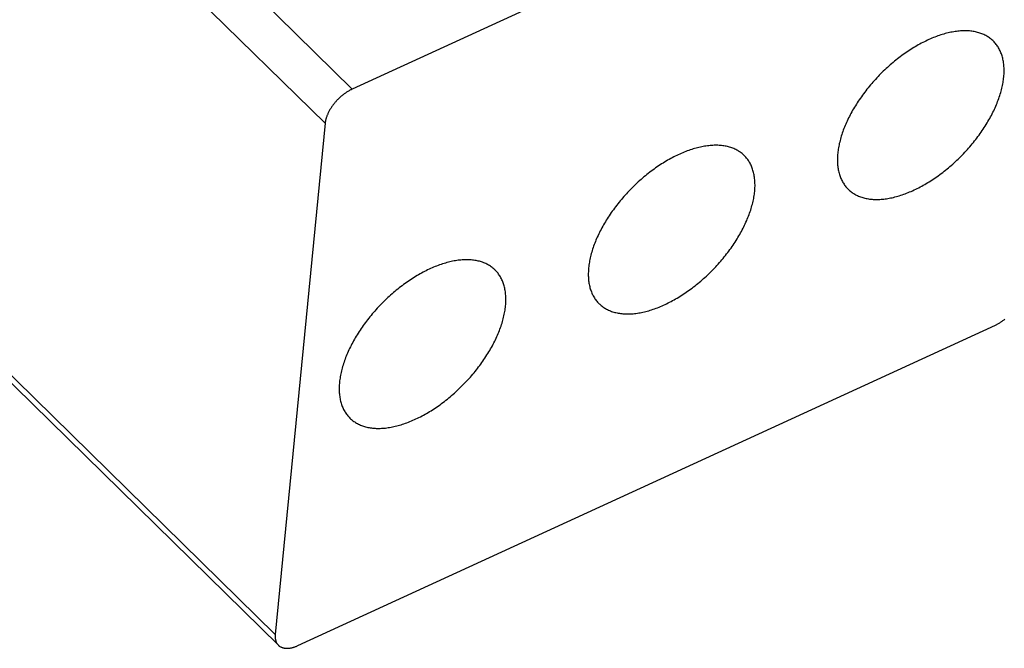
# Model space of a CAD drawing. Extents: x 0 to 594, y 0 to 420.
# Tile 59 of 107: x 516.31 to 525.81, y 108.28 to 114.33. Entities that reach past the tile are written whole.
import ezdxf

# ---------------------------------------------------------------- set-up
doc = ezdxf.new("R2010")
doc.units = 0
doc.header["$LTSCALE"] = 32.67
doc.layers.get('0').update_dxf_attribs({"linetype": 'CONTINUOUS'})

msp = doc.modelspace()

# ---------------------------------------------------------------- linework, layer by layer
at = {"color": 9, "linetype": 'CONTINUOUS'}
for p, q in [((515.9561, 117.1605), (519.5214, 113.6662)), ((515.6945, 116.8327), (519.2598, 113.3384)), ((515.2128, 111.9033), (518.7781, 108.4089))]:
    msp.add_line(p, q, dxfattribs=at)
at = {"color": 7, "linetype": 'CONTINUOUS'}
for p, q in [((521.4443, 114.549), (519.5214, 113.6662)), ((519.2598, 113.3384), (518.7781, 108.4089)), ((518.9972, 108.3018), (525.7271, 111.3917)), ((515.9242, 111.1319), (518.8084, 108.305))]:
    msp.add_line(p, q, dxfattribs=at)
for points in [[(525.7065, 114.1292), (525.7008, 114.1346), (525.6933, 114.1413), (525.6856, 114.1479), (525.6777, 114.1541), (525.6695, 114.1601), (525.6611, 114.1659), (525.6525, 114.1714), (525.6437, 114.1767), (525.6347, 114.1818), (525.6255, 114.1865), (525.6161, 114.1911), (525.6064, 114.1953), (525.5966, 114.1993), (525.5866, 114.2031), (525.5764, 114.2066), (525.566, 114.2098), (525.5554, 114.2128), (525.5446, 114.2155), (525.5337, 114.2179), (525.5226, 114.2201), (525.5113, 114.222), (525.4998, 114.2236), (525.4882, 114.225), (525.4764, 114.2261), (525.4645, 114.227), (525.4524, 114.2275), (525.4402, 114.2278), (525.4278, 114.2279), (525.4153, 114.2276), (525.4027, 114.2271), (525.3899, 114.2264), (525.377, 114.2253), (525.364, 114.224), (525.3508, 114.2225), (525.3376, 114.2206), (525.3242, 114.2185), (525.3107, 114.2162), (525.2971, 114.2136), (525.2835, 114.2107), (525.2697, 114.2075), (525.2559, 114.2041), (525.242, 114.2004), (525.228, 114.1965), (525.2139, 114.1923), (525.1997, 114.1878), (525.1855, 114.1831), (525.1712, 114.1782), (525.1569, 114.173), (525.1426, 114.1675), (525.1281, 114.1618), (525.1137, 114.1559), (525.0992, 114.1497), (525.0847, 114.1432), (525.0701, 114.1365), (525.0555, 114.1296), (525.041, 114.1225), (525.0264, 114.1151), (525.0118, 114.1075), (524.9972, 114.0996), (524.9826, 114.0915), (524.968, 114.0832), (524.9534, 114.0747), (524.9388, 114.066), (524.9243, 114.0571), (524.9098, 114.0479), (524.8953, 114.0385), (524.8808, 114.0289), (524.8664, 114.0192), (524.8521, 114.0092), (524.8378, 113.999), (524.8235, 113.9887), (524.8093, 113.9781), (524.7952, 113.9674), (524.7811, 113.9565), (524.7671, 113.9454), (524.7532, 113.9341), (524.7394, 113.9226), (524.7257, 113.911), (524.712, 113.8992), (524.6985, 113.8873), (524.6851, 113.8752), (524.6717, 113.863), (524.6585, 113.8506), (524.6454, 113.838), (524.6324, 113.8254), (524.6195, 113.8126), (524.6068, 113.7996), (524.5942, 113.7866), (524.5817, 113.7734), (524.5694, 113.7601), (524.5572, 113.7466), (524.5452, 113.7331), (524.5333, 113.7195), (524.5215, 113.7057), (524.51, 113.6919), (524.4986, 113.678), (524.4873, 113.664), (524.4763, 113.6499), (524.4654, 113.6357), (524.4547, 113.6215), (524.4441, 113.6071), (524.4338, 113.5928), (524.4236, 113.5783), (524.4136, 113.5638), (524.4039, 113.5493), (524.3943, 113.5347), (524.3849, 113.5201), (524.3758, 113.5055), (524.3668, 113.4908), (524.3581, 113.4761), (524.3495, 113.4613), (524.3412, 113.4466), (524.3331, 113.4318), (524.3252, 113.4171), (524.3176, 113.4023), (524.3102, 113.3876), (524.303, 113.3728), (524.296, 113.3581), (524.2893, 113.3434), (524.2828, 113.3287), (524.2765, 113.314), (524.2705, 113.2994), (524.2648, 113.2848), (524.2592, 113.2702), (524.254, 113.2557), (524.2489, 113.2413), (524.2442, 113.2269), (524.2396, 113.2126), (524.2354, 113.1983), (524.2313, 113.1841), (524.2276, 113.17), (524.2241, 113.156), (524.2208, 113.142), (524.2178, 113.1281), (524.2151, 113.1144), (524.2126, 113.1007), (524.2104, 113.0872), (524.2085, 113.0737), (524.2068, 113.0604), (524.2054, 113.0471)], [(525.8077, 113.7828), (525.8089, 113.7959), (525.8098, 113.8089), (525.8104, 113.8218), (525.8108, 113.8345), (525.8108, 113.847), (525.8107, 113.8595), (525.8102, 113.8718), (525.8095, 113.8839), (525.8086, 113.8959), (525.8073, 113.9077), (525.8059, 113.9194), (525.8041, 113.9309), (525.8021, 113.9422), (525.7998, 113.9533), (525.7972, 113.9643), (525.7944, 113.9751), (525.7914, 113.9857), (525.7881, 113.9961), (525.7845, 114.0063), (525.7806, 114.0164), (525.7765, 114.0262), (525.7722, 114.0358), (525.7676, 114.0453), (525.7627, 114.0545), (525.7576, 114.0635), (525.7523, 114.0723), (525.7467, 114.0809), (525.7409, 114.0892), (525.7348, 114.0973), (525.7285, 114.1053), (525.7219, 114.1129), (525.7151, 114.1204), (525.7081, 114.1276), (525.7065, 114.1292)], [(524.3066, 112.7008), (524.3123, 112.6954), (524.3198, 112.6886), (524.3275, 112.6821), (524.3354, 112.6759), (524.3436, 112.6698), (524.3519, 112.6641), (524.3605, 112.6585), (524.3693, 112.6532), (524.3784, 112.6482), (524.3876, 112.6434), (524.397, 112.6389), (524.4066, 112.6347), (524.4165, 112.6306), (524.4265, 112.6269), (524.4367, 112.6234), (524.4471, 112.6202), (524.4577, 112.6172), (524.4685, 112.6145), (524.4794, 112.6121), (524.4905, 112.6099), (524.5018, 112.608), (524.5133, 112.6063), (524.5249, 112.605), (524.5367, 112.6039), (524.5486, 112.603), (524.5607, 112.6024), (524.5729, 112.6021), (524.5853, 112.6021), (524.5978, 112.6023), (524.6104, 112.6028), (524.6232, 112.6036), (524.6361, 112.6046), (524.6491, 112.6059), (524.6623, 112.6075), (524.6755, 112.6093), (524.6889, 112.6114), (524.7024, 112.6138), (524.7159, 112.6164), (524.7296, 112.6193), (524.7434, 112.6225), (524.7572, 112.6259), (524.7711, 112.6296), (524.7851, 112.6335), (524.7992, 112.6377), (524.8134, 112.6421), (524.8276, 112.6468), (524.8418, 112.6518), (524.8562, 112.657), (524.8705, 112.6625), (524.885, 112.6682), (524.8994, 112.6741), (524.9139, 112.6803), (524.9284, 112.6868), (524.943, 112.6934), (524.9575, 112.7004), (524.9721, 112.7075), (524.9867, 112.7149), (525.0013, 112.7225), (525.0159, 112.7304), (525.0305, 112.7384), (525.0451, 112.7467), (525.0597, 112.7552), (525.0743, 112.764), (525.0888, 112.7729), (525.1033, 112.7821), (525.1178, 112.7914), (525.1323, 112.801), (525.1467, 112.8108), (525.161, 112.8208), (525.1753, 112.8309), (525.1896, 112.8413), (525.2038, 112.8519), (525.2179, 112.8626), (525.232, 112.8735), (525.2459, 112.8846), (525.2599, 112.8959), (525.2737, 112.9073), (525.2874, 112.9189), (525.301, 112.9307), (525.3146, 112.9427), (525.328, 112.9547), (525.3414, 112.967), (525.3546, 112.9794), (525.3677, 112.9919), (525.3807, 113.0046), (525.3936, 113.0174), (525.4063, 113.0303), (525.4189, 113.0434), (525.4314, 113.0566), (525.4437, 113.0699), (525.4559, 113.0833), (525.4679, 113.0969), (525.4798, 113.1105), (525.4915, 113.1242), (525.5031, 113.1381), (525.5145, 113.152), (525.5258, 113.166), (525.5368, 113.1801), (525.5477, 113.1943), (525.5584, 113.2085), (525.569, 113.2228), (525.5793, 113.2372), (525.5895, 113.2516), (525.5994, 113.2661), (525.6092, 113.2807), (525.6188, 113.2952), (525.6282, 113.3099), (525.6373, 113.3245), (525.6463, 113.3392), (525.655, 113.3539), (525.6636, 113.3686), (525.6719, 113.3834), (525.68, 113.3981), (525.6879, 113.4129), (525.6955, 113.4277), (525.7029, 113.4424), (525.7101, 113.4572), (525.7171, 113.4719), (525.7238, 113.4866), (525.7303, 113.5013), (525.7365, 113.516), (525.7426, 113.5306), (525.7483, 113.5452), (525.7538, 113.5597), (525.7591, 113.5742), (525.7642, 113.5887), (525.7689, 113.6031), (525.7735, 113.6174), (525.7777, 113.6317), (525.7818, 113.6459), (525.7855, 113.66), (525.789, 113.674), (525.7923, 113.688), (525.7953, 113.7018), (525.798, 113.7156), (525.8005, 113.7293), (525.8027, 113.7428), (525.8046, 113.7563), (525.8063, 113.7696), (525.8077, 113.7828)], [(519.5214, 113.6662), (519.5154, 113.6634), (519.5094, 113.6604), (519.5034, 113.6573), (519.4974, 113.6541), (519.4914, 113.6508), (519.4854, 113.6473), (519.4794, 113.6437), (519.4734, 113.64), (519.4674, 113.6362), (519.4615, 113.6322), (519.4555, 113.6282), (519.4497, 113.624), (519.4438, 113.6197), (519.438, 113.6153), (519.4322, 113.6108), (519.4264, 113.6062), (519.4207, 113.6015), (519.415, 113.5968), (519.4094, 113.5919), (519.4039, 113.5869), (519.3984, 113.5819), (519.393, 113.5767), (519.3876, 113.5715), (519.3824, 113.5662), (519.3771, 113.5609), (519.372, 113.5554), (519.3669, 113.5499), (519.362, 113.5444), (519.3571, 113.5387), (519.3523, 113.5331), (519.3476, 113.5273), (519.343, 113.5216), (519.3385, 113.5157), (519.334, 113.5099), (519.3297, 113.504), (519.3255, 113.498), (519.3214, 113.4921), (519.3174, 113.4861), (519.3136, 113.48), (519.3098, 113.474), (519.3062, 113.4679), (519.3027, 113.4619), (519.2993, 113.4558), (519.296, 113.4497), (519.2929, 113.4436), (519.2898, 113.4376), (519.287, 113.4315), (519.2842, 113.4254), (519.2816, 113.4194), (519.2791, 113.4134), (519.2768, 113.4074), (519.2746, 113.4014), (519.2725, 113.3954), (519.2706, 113.3895), (519.2688, 113.3836), (519.2672, 113.3778), (519.2657, 113.372), (519.2643, 113.3663), (519.2631, 113.3606), (519.2621, 113.3549), (519.2612, 113.3493), (519.2604, 113.3438), (519.2598, 113.3384)], [(523.303, 113.0256), (523.2973, 113.0311), (523.2898, 113.0378), (523.2821, 113.0443), (523.2741, 113.0506), (523.266, 113.0566), (523.2576, 113.0624), (523.249, 113.0679), (523.2402, 113.0732), (523.2312, 113.0782), (523.222, 113.083), (523.2125, 113.0875), (523.2029, 113.0918), (523.1931, 113.0958), (523.1831, 113.0995), (523.1728, 113.103), (523.1624, 113.1063), (523.1519, 113.1092), (523.1411, 113.1119), (523.1301, 113.1144), (523.119, 113.1165), (523.1077, 113.1185), (523.0963, 113.1201), (523.0847, 113.1215), (523.0729, 113.1226), (523.061, 113.1234), (523.0489, 113.124), (523.0366, 113.1243), (523.0243, 113.1243), (523.0118, 113.1241), (522.9991, 113.1236), (522.9863, 113.1228), (522.9734, 113.1218), (522.9604, 113.1205), (522.9473, 113.1189), (522.934, 113.1171), (522.9207, 113.115), (522.9072, 113.1126), (522.8936, 113.11), (522.8799, 113.1071), (522.8662, 113.104), (522.8523, 113.1006), (522.8384, 113.0969), (522.8244, 113.0929), (522.8103, 113.0888), (522.7962, 113.0843), (522.782, 113.0796), (522.7677, 113.0746), (522.7534, 113.0694), (522.739, 113.064), (522.7246, 113.0583), (522.7101, 113.0523), (522.6956, 113.0461), (522.6811, 113.0397), (522.6666, 113.033), (522.652, 113.0261), (522.6374, 113.0189), (522.6228, 113.0115), (522.6082, 113.0039), (522.5936, 112.9961), (522.579, 112.988), (522.5644, 112.9797), (522.5498, 112.9712), (522.5353, 112.9625), (522.5207, 112.9535), (522.5062, 112.9444), (522.4917, 112.935), (522.4773, 112.9254), (522.4629, 112.9156), (522.4485, 112.9057), (522.4342, 112.8955), (522.42, 112.8851), (522.4058, 112.8746), (522.3916, 112.8638), (522.3776, 112.8529), (522.3636, 112.8418), (522.3497, 112.8305), (522.3359, 112.8191), (522.3221, 112.8075), (522.3085, 112.7957), (522.295, 112.7838), (522.2815, 112.7717), (522.2682, 112.7594), (522.255, 112.7471), (522.2419, 112.7345), (522.2289, 112.7218), (522.216, 112.709), (522.2033, 112.6961), (522.1907, 112.683), (522.1782, 112.6698), (522.1659, 112.6565), (522.1537, 112.6431), (522.1416, 112.6296), (522.1297, 112.6159), (522.118, 112.6022), (522.1064, 112.5884), (522.095, 112.5744), (522.0838, 112.5604), (522.0727, 112.5463), (522.0618, 112.5322), (522.0511, 112.5179), (522.0406, 112.5036), (522.0302, 112.4892), (522.0201, 112.4748), (522.0101, 112.4603), (522.0003, 112.4458), (521.9908, 112.4312), (521.9814, 112.4166), (521.9722, 112.4019), (521.9633, 112.3872), (521.9545, 112.3725), (521.946, 112.3578), (521.9377, 112.3431), (521.9296, 112.3283), (521.9217, 112.3135), (521.9141, 112.2988), (521.9066, 112.284), (521.8994, 112.2693), (521.8925, 112.2545), (521.8857, 112.2398), (521.8793, 112.2251), (521.873, 112.2105), (521.867, 112.1958), (521.8612, 112.1812), (521.8557, 112.1667), (521.8504, 112.1522), (521.8454, 112.1377), (521.8406, 112.1234), (521.8361, 112.109), (521.8318, 112.0948), (521.8278, 112.0806), (521.824, 112.0665), (521.8205, 112.0524), (521.8173, 112.0385), (521.8143, 112.0246), (521.8116, 112.0109), (521.8091, 111.9972), (521.8069, 111.9836), (521.8049, 111.9702), (521.8032, 111.9568), (521.8018, 111.9436)], [(523.4042, 112.6793), (523.4053, 112.6924), (523.4062, 112.7054), (523.4069, 112.7182), (523.4072, 112.7309), (523.4073, 112.7435), (523.4071, 112.7559), (523.4067, 112.7682), (523.406, 112.7804), (523.405, 112.7923), (523.4038, 112.8042), (523.4023, 112.8158), (523.4006, 112.8273), (523.3985, 112.8386), (523.3963, 112.8498), (523.3937, 112.8608), (523.3909, 112.8716), (523.3878, 112.8822), (523.3845, 112.8926), (523.3809, 112.9028), (523.3771, 112.9128), (523.373, 112.9227), (523.3687, 112.9323), (523.3641, 112.9417), (523.3592, 112.9509), (523.3541, 112.96), (523.3488, 112.9687), (523.3432, 112.9773), (523.3373, 112.9857), (523.3312, 112.9938), (523.3249, 113.0017), (523.3184, 113.0094), (523.3116, 113.0169), (523.3045, 113.0241), (523.303, 113.0256)], [(524.2054, 113.0471), (524.2042, 113.034), (524.2033, 113.0211), (524.2027, 113.0082), (524.2023, 112.9955), (524.2022, 112.9829), (524.2024, 112.9705), (524.2028, 112.9582), (524.2035, 112.9461), (524.2045, 112.9341), (524.2057, 112.9223), (524.2072, 112.9106), (524.209, 112.8991), (524.211, 112.8878), (524.2133, 112.8766), (524.2158, 112.8657), (524.2186, 112.8549), (524.2217, 112.8443), (524.225, 112.8339), (524.2286, 112.8236), (524.2325, 112.8136), (524.2366, 112.8038), (524.2409, 112.7941), (524.2455, 112.7847), (524.2504, 112.7755), (524.2555, 112.7665), (524.2608, 112.7577), (524.2664, 112.7491), (524.2722, 112.7408), (524.2783, 112.7326), (524.2846, 112.7247), (524.2912, 112.717), (524.298, 112.7096), (524.305, 112.7024), (524.3066, 112.7008)], [(521.903, 111.5973), (521.9087, 111.5918), (521.9162, 111.5851), (521.9239, 111.5786), (521.9319, 111.5723), (521.94, 111.5663), (521.9484, 111.5605), (521.957, 111.555), (521.9658, 111.5497), (521.9748, 111.5447), (521.9841, 111.5399), (521.9935, 111.5354), (522.0031, 111.5311), (522.0129, 111.5271), (522.023, 111.5234), (522.0332, 111.5199), (522.0436, 111.5166), (522.0542, 111.5137), (522.0649, 111.511), (522.0759, 111.5085), (522.087, 111.5064), (522.0983, 111.5045), (522.1097, 111.5028), (522.1213, 111.5014), (522.1331, 111.5003), (522.1451, 111.4995), (522.1571, 111.4989), (522.1694, 111.4986), (522.1817, 111.4986), (522.1943, 111.4988), (522.2069, 111.4993), (522.2197, 111.5001), (522.2326, 111.5011), (522.2456, 111.5024), (522.2587, 111.504), (522.272, 111.5058), (522.2854, 111.5079), (522.2988, 111.5103), (522.3124, 111.5129), (522.3261, 111.5158), (522.3398, 111.5189), (522.3537, 111.5223), (522.3676, 111.526), (522.3816, 111.53), (522.3957, 111.5341), (522.4098, 111.5386), (522.424, 111.5433), (522.4383, 111.5483), (522.4526, 111.5535), (522.467, 111.5589), (522.4814, 111.5646), (522.4959, 111.5706), (522.5104, 111.5768), (522.5249, 111.5832), (522.5394, 111.5899), (522.554, 111.5968), (522.5686, 111.604), (522.5832, 111.6114), (522.5978, 111.619), (522.6124, 111.6268), (522.627, 111.6349), (522.6416, 111.6432), (522.6562, 111.6517), (522.6707, 111.6604), (522.6853, 111.6694), (522.6998, 111.6785), (522.7143, 111.6879), (522.7287, 111.6975), (522.7431, 111.7073), (522.7575, 111.7172), (522.7718, 111.7274), (522.7861, 111.7378), (522.8002, 111.7483), (522.8144, 111.7591), (522.8284, 111.77), (522.8424, 111.7811), (522.8563, 111.7924), (522.8701, 111.8038), (522.8839, 111.8154), (522.8975, 111.8272), (522.911, 111.8391), (522.9245, 111.8512), (522.9378, 111.8635), (522.951, 111.8759), (522.9642, 111.8884), (522.9771, 111.9011), (522.99, 111.9139), (523.0028, 111.9268), (523.0154, 111.9399), (523.0278, 111.9531), (523.0402, 111.9664), (523.0524, 111.9798), (523.0644, 111.9933), (523.0763, 112.007), (523.088, 112.0207), (523.0996, 112.0345), (523.111, 112.0485), (523.1222, 112.0625), (523.1333, 112.0766), (523.1442, 112.0907), (523.1549, 112.105), (523.1654, 112.1193), (523.1758, 112.1337), (523.1859, 112.1481), (523.1959, 112.1626), (523.2057, 112.1771), (523.2153, 112.1917), (523.2246, 112.2063), (523.2338, 112.221), (523.2427, 112.2357), (523.2515, 112.2504), (523.26, 112.2651), (523.2683, 112.2798), (523.2764, 112.2946), (523.2843, 112.3094), (523.292, 112.3241), (523.2994, 112.3389), (523.3066, 112.3536), (523.3135, 112.3684), (523.3203, 112.3831), (523.3268, 112.3978), (523.333, 112.4124), (523.339, 112.4271), (523.3448, 112.4417), (523.3503, 112.4562), (523.3556, 112.4707), (523.3606, 112.4852), (523.3654, 112.4995), (523.3699, 112.5139), (523.3742, 112.5281), (523.3782, 112.5423), (523.382, 112.5564), (523.3855, 112.5705), (523.3887, 112.5844), (523.3917, 112.5983), (523.3945, 112.6121), (523.3969, 112.6257), (523.3991, 112.6393), (523.4011, 112.6527), (523.4028, 112.6661), (523.4042, 112.6793)], [(520.8994, 111.9221), (520.8937, 111.9275), (520.8863, 111.9343), (520.8785, 111.9408), (520.8706, 111.9471), (520.8624, 111.9531), (520.8541, 111.9589), (520.8455, 111.9644), (520.8367, 111.9697), (520.8276, 111.9747), (520.8184, 111.9795), (520.809, 111.984), (520.7994, 111.9883), (520.7895, 111.9923), (520.7795, 111.996), (520.7693, 111.9995), (520.7589, 112.0027), (520.7483, 112.0057), (520.7375, 112.0084), (520.7266, 112.0108), (520.7155, 112.013), (520.7042, 112.0149), (520.6927, 112.0166), (520.6811, 112.0179), (520.6694, 112.019), (520.6574, 112.0199), (520.6453, 112.0205), (520.6331, 112.0208), (520.6207, 112.0208), (520.6082, 112.0206), (520.5956, 112.0201), (520.5828, 112.0193), (520.5699, 112.0183), (520.5569, 112.017), (520.5437, 112.0154), (520.5305, 112.0136), (520.5171, 112.0115), (520.5036, 112.0091), (520.4901, 112.0065), (520.4764, 112.0036), (520.4626, 112.0004), (520.4488, 111.997), (520.4349, 111.9933), (520.4209, 111.9894), (520.4068, 111.9852), (520.3926, 111.9808), (520.3784, 111.9761), (520.3642, 111.9711), (520.3498, 111.9659), (520.3355, 111.9604), (520.3211, 111.9547), (520.3066, 111.9488), (520.2921, 111.9426), (520.2776, 111.9361), (520.263, 111.9295), (520.2485, 111.9226), (520.2339, 111.9154), (520.2193, 111.908), (520.2047, 111.9004), (520.1901, 111.8925), (520.1755, 111.8845), (520.1609, 111.8762), (520.1463, 111.8677), (520.1317, 111.8589), (520.1172, 111.85), (520.1027, 111.8408), (520.0882, 111.8315), (520.0737, 111.8219), (520.0593, 111.8121), (520.045, 111.8021), (520.0307, 111.792), (520.0164, 111.7816), (520.0022, 111.771), (519.9881, 111.7603), (519.974, 111.7494), (519.9601, 111.7383), (519.9462, 111.727), (519.9323, 111.7156), (519.9186, 111.704), (519.905, 111.6922), (519.8914, 111.6802), (519.878, 111.6682), (519.8647, 111.6559), (519.8514, 111.6435), (519.8383, 111.631), (519.8253, 111.6183), (519.8125, 111.6055), (519.7997, 111.5926), (519.7871, 111.5795), (519.7746, 111.5663), (519.7623, 111.553), (519.7501, 111.5396), (519.7381, 111.526), (519.7262, 111.5124), (519.7145, 111.4987), (519.7029, 111.4848), (519.6915, 111.4709), (519.6802, 111.4569), (519.6692, 111.4428), (519.6583, 111.4286), (519.6476, 111.4144), (519.637, 111.4001), (519.6267, 111.3857), (519.6165, 111.3713), (519.6066, 111.3568), (519.5968, 111.3422), (519.5872, 111.3277), (519.5779, 111.313), (519.5687, 111.2984), (519.5597, 111.2837), (519.551, 111.269), (519.5424, 111.2543), (519.5341, 111.2395), (519.526, 111.2248), (519.5182, 111.21), (519.5105, 111.1952), (519.5031, 111.1805), (519.4959, 111.1657), (519.4889, 111.151), (519.4822, 111.1363), (519.4757, 111.1216), (519.4695, 111.1069), (519.4635, 111.0923), (519.4577, 111.0777), (519.4522, 111.0632), (519.4469, 111.0487), (519.4419, 111.0342), (519.4371, 111.0198), (519.4326, 111.0055), (519.4283, 110.9912), (519.4243, 110.977), (519.4205, 110.9629), (519.417, 110.9489), (519.4137, 110.9349), (519.4107, 110.9211), (519.408, 110.9073), (519.4055, 110.8937), (519.4033, 110.8801), (519.4014, 110.8666), (519.3997, 110.8533), (519.3983, 110.8401)], [(521.0006, 111.5758), (521.0018, 111.5889), (521.0027, 111.6018), (521.0033, 111.6147), (521.0037, 111.6274), (521.0038, 111.64), (521.0036, 111.6524), (521.0032, 111.6647), (521.0025, 111.6768), (521.0015, 111.6888), (521.0003, 111.7006), (520.9988, 111.7123), (520.997, 111.7238), (520.995, 111.7351), (520.9927, 111.7463), (520.9902, 111.7572), (520.9874, 111.768), (520.9843, 111.7786), (520.981, 111.789), (520.9774, 111.7993), (520.9736, 111.8093), (520.9695, 111.8191), (520.9651, 111.8288), (520.9605, 111.8382), (520.9557, 111.8474), (520.9506, 111.8564), (520.9452, 111.8652), (520.9396, 111.8738), (520.9338, 111.8821), (520.9277, 111.8903), (520.9214, 111.8982), (520.9148, 111.9059), (520.908, 111.9133), (520.901, 111.9205), (520.8994, 111.9221)], [(521.8018, 111.9436), (521.8007, 111.9305), (521.7998, 111.9175), (521.7992, 111.9047), (521.7988, 111.892), (521.7987, 111.8794), (521.7989, 111.867), (521.7993, 111.8547), (521.8, 111.8425), (521.801, 111.8306), (521.8022, 111.8187), (521.8037, 111.8071), (521.8055, 111.7956), (521.8075, 111.7843), (521.8098, 111.7731), (521.8123, 111.7621), (521.8151, 111.7514), (521.8182, 111.7407), (521.8215, 111.7303), (521.8251, 111.7201), (521.8289, 111.7101), (521.833, 111.7002), (521.8374, 111.6906), (521.842, 111.6812), (521.8468, 111.672), (521.8519, 111.663), (521.8573, 111.6542), (521.8629, 111.6456), (521.8687, 111.6372), (521.8748, 111.6291), (521.8811, 111.6212), (521.8876, 111.6135), (521.8944, 111.606), (521.9015, 111.5988), (521.903, 111.5973)], [(519.4995, 110.4937), (519.5052, 110.4883), (519.5127, 110.4816), (519.5204, 110.4751), (519.5283, 110.4688), (519.5365, 110.4628), (519.5449, 110.457), (519.5535, 110.4515), (519.5623, 110.4462), (519.5713, 110.4411), (519.5805, 110.4364), (519.5899, 110.4319), (519.5996, 110.4276), (519.6094, 110.4236), (519.6194, 110.4198), (519.6296, 110.4163), (519.64, 110.4131), (519.6506, 110.4101), (519.6614, 110.4074), (519.6723, 110.405), (519.6834, 110.4028), (519.6947, 110.4009), (519.7062, 110.3993), (519.7178, 110.3979), (519.7296, 110.3968), (519.7415, 110.3959), (519.7536, 110.3954), (519.7658, 110.3951), (519.7782, 110.395), (519.7907, 110.3953), (519.8034, 110.3958), (519.8161, 110.3965), (519.829, 110.3976), (519.8421, 110.3989), (519.8552, 110.4004), (519.8685, 110.4023), (519.8818, 110.4044), (519.8953, 110.4067), (519.9089, 110.4094), (519.9225, 110.4122), (519.9363, 110.4154), (519.9501, 110.4188), (519.9641, 110.4225), (519.9781, 110.4264), (519.9921, 110.4306), (520.0063, 110.4351), (520.0205, 110.4398), (520.0348, 110.4447), (520.0491, 110.4499), (520.0635, 110.4554), (520.0779, 110.4611), (520.0923, 110.4671), (520.1068, 110.4733), (520.1213, 110.4797), (520.1359, 110.4864), (520.1505, 110.4933), (520.1651, 110.5004), (520.1797, 110.5078), (520.1943, 110.5154), (520.2089, 110.5233), (520.2235, 110.5314), (520.2381, 110.5397), (520.2526, 110.5482), (520.2672, 110.5569), (520.2817, 110.5659), (520.2963, 110.575), (520.3107, 110.5844), (520.3252, 110.594), (520.3396, 110.6037), (520.354, 110.6137), (520.3683, 110.6239), (520.3825, 110.6342), (520.3967, 110.6448), (520.4108, 110.6555), (520.4249, 110.6665), (520.4389, 110.6776), (520.4528, 110.6888), (520.4666, 110.7003), (520.4803, 110.7119), (520.494, 110.7237), (520.5075, 110.7356), (520.5209, 110.7477), (520.5343, 110.7599), (520.5475, 110.7723), (520.5606, 110.7849), (520.5736, 110.7975), (520.5865, 110.8103), (520.5992, 110.8233), (520.6118, 110.8363), (520.6243, 110.8495), (520.6366, 110.8628), (520.6488, 110.8763), (520.6609, 110.8898), (520.6727, 110.9034), (520.6845, 110.9172), (520.696, 110.931), (520.7074, 110.9449), (520.7187, 110.9589), (520.7298, 110.973), (520.7406, 110.9872), (520.7514, 111.0014), (520.7619, 111.0158), (520.7722, 111.0301), (520.7824, 111.0446), (520.7924, 111.0591), (520.8021, 111.0736), (520.8117, 111.0882), (520.8211, 111.1028), (520.8302, 111.1174), (520.8392, 111.1321), (520.848, 111.1468), (520.8565, 111.1616), (520.8648, 111.1763), (520.8729, 111.1911), (520.8808, 111.2058), (520.8884, 111.2206), (520.8958, 111.2353), (520.903, 111.2501), (520.91, 111.2648), (520.9167, 111.2795), (520.9232, 111.2942), (520.9295, 111.3089), (520.9355, 111.3235), (520.9412, 111.3381), (520.9468, 111.3527), (520.952, 111.3672), (520.9571, 111.3816), (520.9619, 111.396), (520.9664, 111.4103), (520.9707, 111.4246), (520.9747, 111.4388), (520.9784, 111.4529), (520.982, 111.4669), (520.9852, 111.4809), (520.9882, 111.4948), (520.9909, 111.5085), (520.9934, 111.5222), (520.9956, 111.5357), (520.9975, 111.5492), (520.9992, 111.5625), (521.0006, 111.5758)], [(525.7271, 111.3917), (525.7331, 111.3945), (525.7391, 111.3974), (525.7451, 111.4005), (525.7511, 111.4037), (525.7571, 111.4071), (525.7631, 111.4105), (525.7691, 111.4141), (525.7751, 111.4179), (525.7811, 111.4217), (525.787, 111.4256), (525.793, 111.4297), (525.7989, 111.4339), (525.8047, 111.4381), (525.8106, 111.4425), (525.8164, 111.447)], [(519.3983, 110.8401), (519.3971, 110.827), (519.3962, 110.814), (519.3956, 110.8011), (519.3953, 110.7884), (519.3952, 110.7759), (519.3953, 110.7634), (519.3958, 110.7511), (519.3965, 110.739), (519.3974, 110.727), (519.3987, 110.7152), (519.4002, 110.7035), (519.4019, 110.6921), (519.4039, 110.6807), (519.4062, 110.6696), (519.4088, 110.6586), (519.4116, 110.6478), (519.4146, 110.6372), (519.418, 110.6268), (519.4215, 110.6166), (519.4254, 110.6065), (519.4295, 110.5967), (519.4338, 110.5871), (519.4384, 110.5776), (519.4433, 110.5684), (519.4484, 110.5594), (519.4537, 110.5506), (519.4593, 110.542), (519.4652, 110.5337), (519.4712, 110.5256), (519.4776, 110.5176), (519.4841, 110.51), (519.4909, 110.5025), (519.4979, 110.4953), (519.4995, 110.4937)], [(518.7781, 108.4089), (518.7776, 108.4035), (518.7773, 108.3982), (518.7772, 108.393), (518.7772, 108.3878), (518.7773, 108.3827), (518.7776, 108.3777), (518.778, 108.3728), (518.7786, 108.368), (518.7794, 108.3633), (518.7803, 108.3587), (518.7813, 108.3541), (518.7825, 108.3497), (518.7838, 108.3454), (518.7853, 108.3412), (518.7869, 108.3371), (518.7887, 108.3331), (518.7906, 108.3292), (518.7927, 108.3255), (518.7948, 108.3218), (518.7972, 108.3183), (518.7996, 108.315), (518.8023, 108.3117), (518.805, 108.3086), (518.8079, 108.3056)], [(518.8084, 108.305), (518.8109, 108.3027), (518.814, 108.3), (518.8173, 108.2974), (518.8206, 108.2949), (518.8241, 108.2926), (518.8278, 108.2904), (518.8315, 108.2884), (518.8354, 108.2865), (518.8394, 108.2848), (518.8435, 108.2832), (518.8476, 108.2817), (518.852, 108.2804), (518.8564, 108.2793), (518.8609, 108.2783), (518.8655, 108.2774), (518.8702, 108.2767), (518.875, 108.2761), (518.8798, 108.2757), (518.8848, 108.2755), (518.8899, 108.2754), (518.895, 108.2754), (518.9002, 108.2756), (518.9055, 108.276), (518.9108, 108.2765), (518.9162, 108.2772), (518.9217, 108.278), (518.9273, 108.2789), (518.9329, 108.28), (518.9385, 108.2813), (518.9442, 108.2827), (518.95, 108.2842), (518.9558, 108.2859), (518.9616, 108.2878), (518.9675, 108.2897), (518.9733, 108.2919), (518.9793, 108.2941), (518.9852, 108.2966), (518.9912, 108.2991), (518.9972, 108.3018)]]:
    msp.add_lwpolyline(points, dxfattribs=at)

doc.saveas('drawing.dxf')
